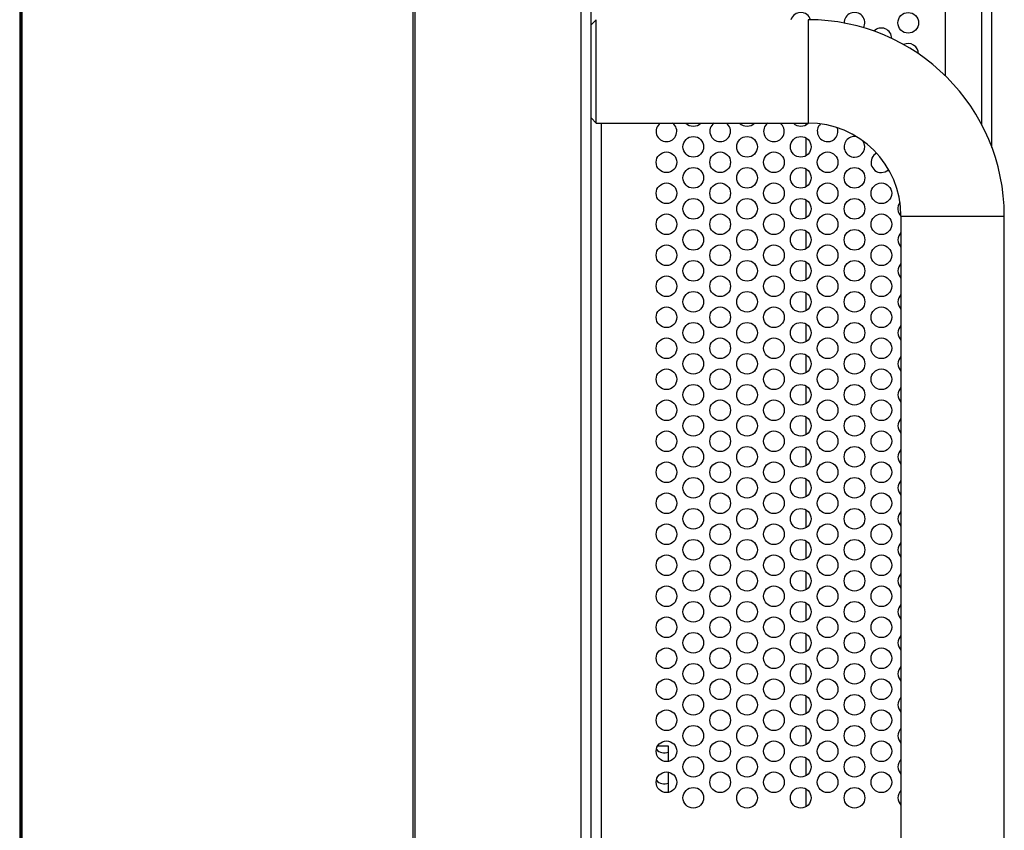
# Model space of a CAD drawing. Header units: millimetres. Extents: x 0 to 1118, y 0 to 864.
# Tile 36 of 69: x 572 to 596, y 330 to 349. Entities that reach past the tile are written whole.
import ezdxf

# ---------------------------------------------------------------- set-up
doc = ezdxf.new("R2010")
doc.units = ezdxf.units.MM

msp = doc.modelspace()

# ---------------------------------------------------------------- linework, layer by layer
at = {"color": 7, "linetype": 'Continuous', "lineweight": 30}
for p, q in [((572.3326, 471.1866), (572.3326, 300.9566)), ((572.3701, 471.1866), (572.3701, 300.9566)), ((586.1576, 301.3391), (586.1576, 470.8191)), ((585.9076, 470.6423), (585.9076, 301.5159)), ((572.3826, 467.4341), (572.3826, 304.7091)), ((581.8576, 305.889), (581.8576, 466.2688)), ((581.8926, 466.2688), (581.8926, 305.889)), ((595.8576, 346.2804), (595.8576, 425.8778)), ((594.7326, 348.0113), (594.7326, 424.1469)), ((586.2826, 349.3691), (586.1576, 349.2441)), ((586.2826, 346.8691), (586.2826, 349.3691)), ((591.4076, 349.3691), (591.4076, 346.8691)), ((586.1576, 346.9941), (586.2826, 346.8691)), ((586.2826, 346.8691), (591.4076, 346.8691)), ((591.3576, 346.8691), (591.3576, 346.8269)), ((591.3576, 346.5099), (591.3576, 346.0769)), ((591.3576, 345.7599), (591.3576, 345.3269)), ((591.3576, 345.0099), (591.3576, 344.5769)), ((593.6576, 344.6191), (593.6576, 321.6191)), ((593.6576, 344.6191), (596.1576, 344.6191)), ((596.1576, 321.6191), (596.1576, 344.6191)), ((591.3576, 344.2599), (591.3576, 343.8269)), ((591.3576, 343.5099), (591.3576, 343.0769)), ((591.3576, 342.7599), (591.3576, 342.3269)), ((591.3576, 342.0099), (591.3576, 341.5769)), ((591.3576, 341.2599), (591.3576, 340.8269)), ((591.3576, 340.5099), (591.3576, 340.0769)), ((591.3576, 339.7599), (591.3576, 339.3269)), ((591.3576, 339.0099), (591.3576, 338.5769)), ((591.3576, 338.2599), (591.3576, 337.8269)), ((591.3576, 337.5099), (591.3576, 337.0769)), ((591.3576, 336.7599), (591.3576, 336.3269)), ((591.3576, 336.0099), (591.3576, 335.5769)), ((591.3576, 335.2599), (591.3576, 334.8269)), ((591.3576, 334.5099), (591.3576, 334.0769)), ((591.3576, 333.7599), (591.3576, 333.3269)), ((591.3576, 333.0099), (591.3576, 332.5769)), ((591.3576, 332.2599), (591.3576, 331.8269)), ((588.0326, 331.7941), (587.7665, 331.7941)), ((588.0326, 331.4234), (588.0326, 331.7941)), ((591.3576, 331.5099), (591.3576, 331.0769)), ((588.0326, 330.6734), (588.0326, 331.1633)), ((591.3576, 330.7599), (591.3576, 330.3269))]:
    msp.add_line(p, q, dxfattribs=at)
at = {"color": 8, "linetype": 'Continuous', "lineweight": 30}
for p, q in [((595.6076, 425.3204), (595.6076, 346.8378)), ((586.4076, 329.0434), (586.4076, 346.8691))]:
    msp.add_line(p, q, dxfattribs=at)
at = {"color": 7, "linetype": 'Continuous', "lineweight": 30, "flags": 128}
msp.add_lwpolyline([(593.1826, 345.6684), (593.2783, 345.6874), (593.3583, 345.7405)], dxfattribs=at)
at = {"color": 7, "linetype": 'Continuous', "lineweight": 30}
for centre in [(593.8326, 349.2934), (588.6326, 346.2934), (589.9326, 346.2934), (591.2326, 346.2934), (587.9826, 345.9184), (589.2826, 345.9184), (590.5826, 345.9184), (591.8826, 345.9184), (588.6326, 345.5434), (589.9326, 345.5434), (591.2326, 345.5434), (592.5326, 345.5434), (587.9826, 345.1684), (589.2826, 345.1684), (590.5826, 345.1684), (591.8826, 345.1684), (593.1826, 345.1684), (588.6326, 344.7934), (589.9326, 344.7934), (591.2326, 344.7934), (592.5326, 344.7934), (587.9826, 344.4184), (589.2826, 344.4184), (590.5826, 344.4184), (591.8826, 344.4184), (593.1826, 344.4184), (588.6326, 344.0434), (589.9326, 344.0434), (591.2326, 344.0434), (592.5326, 344.0434), (587.9826, 343.6684), (589.2826, 343.6684), (590.5826, 343.6684), (591.8826, 343.6684), (593.1826, 343.6684), (588.6326, 343.2934), (589.9326, 343.2934), (591.2326, 343.2934), (592.5326, 343.2934), (587.9826, 342.9184), (589.2826, 342.9184), (590.5826, 342.9184), (591.8826, 342.9184), (593.1826, 342.9184), (588.6326, 342.5434), (589.9326, 342.5434), (591.2326, 342.5434), (592.5326, 342.5434), (587.9826, 342.1684), (589.2826, 342.1684), (590.5826, 342.1684), (591.8826, 342.1684), (593.1826, 342.1684), (588.6326, 341.7934), (589.9326, 341.7934), (591.2326, 341.7934), (592.5326, 341.7934), (587.9826, 341.4184), (589.2826, 341.4184), (590.5826, 341.4184), (591.8826, 341.4184), (593.1826, 341.4184), (588.6326, 341.0434), (589.9326, 341.0434), (591.2326, 341.0434), (592.5326, 341.0434), (587.9826, 340.6684), (589.2826, 340.6684), (590.5826, 340.6684), (591.8826, 340.6684), (593.1826, 340.6684), (588.6326, 340.2934), (589.9326, 340.2934), (591.2326, 340.2934), (592.5326, 340.2934), (587.9826, 339.9184), (589.2826, 339.9184), (590.5826, 339.9184), (591.8826, 339.9184), (593.1826, 339.9184), (588.6326, 339.5434), (589.9326, 339.5434), (591.2326, 339.5434), (592.5326, 339.5434), (587.9826, 339.1684), (589.2826, 339.1684), (590.5826, 339.1684), (591.8826, 339.1684), (593.1826, 339.1684), (588.6326, 338.7934), (589.9326, 338.7934), (591.2326, 338.7934), (592.5326, 338.7934), (587.9826, 338.4184), (589.2826, 338.4184), (590.5826, 338.4184), (591.8826, 338.4184), (593.1826, 338.4184), (588.6326, 338.0434), (589.9326, 338.0434), (591.2326, 338.0434), (592.5326, 338.0434), (587.9826, 337.6684), (589.2826, 337.6684), (590.5826, 337.6684), (591.8826, 337.6684), (593.1826, 337.6684), (588.6326, 337.2934), (589.9326, 337.2934), (591.2326, 337.2934), (592.5326, 337.2934), (587.9826, 336.9184), (589.2826, 336.9184), (590.5826, 336.9184), (591.8826, 336.9184), (593.1826, 336.9184), (588.6326, 336.5434), (589.9326, 336.5434), (591.2326, 336.5434), (592.5326, 336.5434), (587.9826, 336.1684), (589.2826, 336.1684), (590.5826, 336.1684), (591.8826, 336.1684), (593.1826, 336.1684), (588.6326, 335.7934), (589.9326, 335.7934), (591.2326, 335.7934), (592.5326, 335.7934), (587.9826, 335.4184), (589.2826, 335.4184), (590.5826, 335.4184), (591.8826, 335.4184), (593.1826, 335.4184), (588.6326, 335.0434), (589.9326, 335.0434), (591.2326, 335.0434), (592.5326, 335.0434), (587.9826, 334.6684), (589.2826, 334.6684), (590.5826, 334.6684), (591.8826, 334.6684), (593.1826, 334.6684), (588.6326, 334.2934), (589.9326, 334.2934), (591.2326, 334.2934), (592.5326, 334.2934), (587.9826, 333.9184), (589.2826, 333.9184), (590.5826, 333.9184), (591.8826, 333.9184), (593.1826, 333.9184), (588.6326, 333.5434), (589.9326, 333.5434), (591.2326, 333.5434), (592.5326, 333.5434), (587.9826, 333.1684), (589.2826, 333.1684), (590.5826, 333.1684), (591.8826, 333.1684), (593.1826, 333.1684), (588.6326, 332.7934), (589.9326, 332.7934), (591.2326, 332.7934), (592.5326, 332.7934), (587.9826, 332.4184), (589.2826, 332.4184), (590.5826, 332.4184), (591.8826, 332.4184), (593.1826, 332.4184), (588.6326, 332.0434), (589.9326, 332.0434), (591.2326, 332.0434), (592.5326, 332.0434), (587.9826, 331.6684), (589.2826, 331.6684), (590.5826, 331.6684), (591.8826, 331.6684), (593.1826, 331.6684), (588.6326, 331.2934), (589.9326, 331.2934), (591.2326, 331.2934), (592.5326, 331.2934), (587.9826, 330.9184), (589.2826, 330.9184), (590.5826, 330.9184), (591.8826, 330.9184), (593.1826, 330.9184), (588.6326, 330.5434), (589.9326, 330.5434), (591.2326, 330.5434), (592.5326, 330.5434)]:
    msp.add_circle(centre, 0.25, dxfattribs=at)
for centre, radius, start, end in [((591.2326, 349.2934), 0.25, 17.52977, 162.36854), ((592.5326, 349.2934), 0.25, 331.65695, 181.27803), ((591.4076, 344.6191), 4.75, 0, 90), ((593.1826, 348.9184), 0.25, 359.41736, 135.71508), ((593.8326, 348.5434), 0.25, 0.20251, 116.36965), ((587.9826, 346.6684), 0.25, 126.59272, 270), ((587.9826, 346.6684), 0.25, 270, 53.40728), ((588.6326, 347.0434), 0.25, 224.19534, 270), ((588.6326, 347.0434), 0.25, 270, 315.80466), ((589.2826, 346.6684), 0.25, 126.59272, 270), ((589.2826, 346.6684), 0.25, 270, 53.40728), ((589.9326, 347.0434), 0.25, 224.19534, 270), ((589.9326, 347.0434), 0.25, 270, 315.80466), ((590.5826, 346.6684), 0.25, 126.59272, 270), ((590.5826, 346.6684), 0.25, 270, 53.40728), ((591.2326, 347.0434), 0.25, 224.19534, 270), ((591.2326, 347.0434), 0.25, 270, 315.80339), ((591.4076, 344.6191), 2.25, 360, 90), ((591.8826, 346.6684), 0.25, 133.82076, 270), ((591.8826, 346.6684), 0.25, 270, 20.07907), ((592.5326, 346.2934), 0.25, 78.69369, 270), ((592.5326, 346.2934), 0.25, 270, 33.50949), ((593.1826, 345.9184), 0.25, 117.77285, 270), ((593.8326, 344.7934), 0.25, 142.64948, 225.573), ((593.8326, 344.0434), 0.25, 134.427, 225.573), ((593.8326, 343.2934), 0.25, 134.427, 225.573), ((593.8326, 342.5434), 0.25, 134.427, 225.573), ((593.8326, 341.7934), 0.25, 134.427, 225.573), ((593.8326, 341.0434), 0.25, 134.427, 225.573), ((593.8326, 340.2934), 0.25, 134.427, 225.573), ((593.8326, 339.5434), 0.25, 134.427, 225.573), ((593.8326, 338.7934), 0.25, 134.427, 225.573), ((593.8326, 338.0434), 0.25, 134.427, 225.573), ((593.8326, 337.2934), 0.25, 134.427, 225.573), ((593.8326, 336.5434), 0.25, 134.427, 225.573), ((593.8326, 335.7934), 0.25, 134.427, 225.573), ((593.8326, 335.0434), 0.25, 134.427, 225.573), ((593.8326, 334.2934), 0.25, 134.427, 225.573), ((593.8326, 333.5434), 0.25, 134.427, 225.573), ((593.8326, 332.7934), 0.25, 134.427, 225.573), ((593.8326, 332.0434), 0.25, 134.427, 225.573), ((587.9326, 331.8784), 0.25, 218.97058, 293.57818), ((593.8326, 331.2934), 0.25, 134.427, 225.573), ((587.9326, 331.1284), 0.25, 218.97058, 293.57818), ((593.8326, 330.5434), 0.25, 134.427, 225.573)]:
    msp.add_arc(centre, radius, start, end, dxfattribs=at)

doc.saveas('drawing.dxf')
